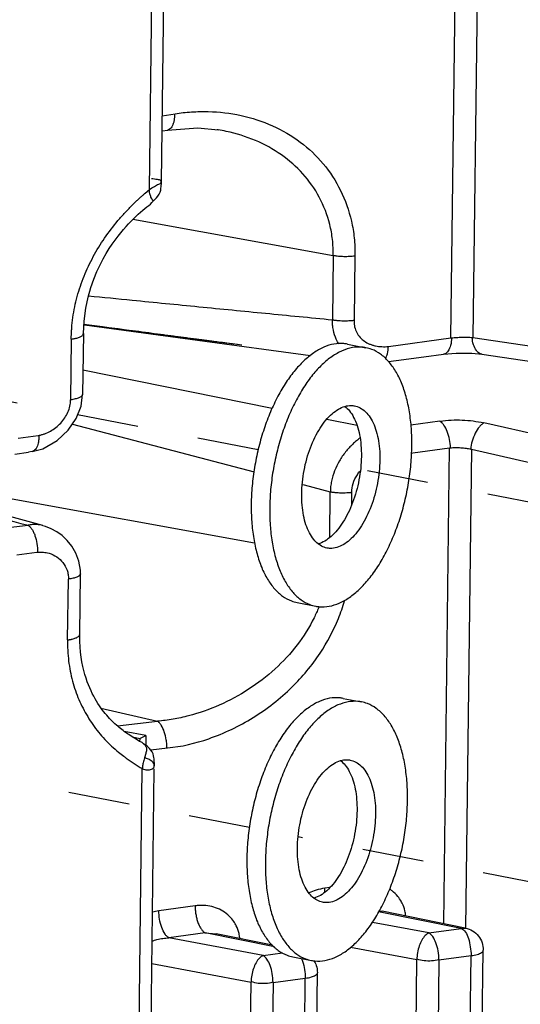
# Paper-space layout 'Layout1' of a CAD drawing. Header units: inches. Extents: x 29 to 351, y 58 to 234.
# Tile 78 of 104: x 110.929 to 111.827, y 160.501 to 162.268. Entities that reach past the tile are written whole.
import ezdxf

# ---------------------------------------------------------------- set-up
doc = ezdxf.new("R2010")
doc.units = ezdxf.units.IN
doc.header["$LTSCALE"] = 1.1
doc.header["$MEASUREMENT"] = 0
doc.linetypes.add('DASHED', pattern=[0.2, 0.1, -0.1])
doc.layers.get('0').update_dxf_attribs({"linetype": 'CONTINUOUS'})
doc.layers.add('3_ALL_AXES', color=7, linetype='CONTINUOUS')
doc.layers.add('7_ALL_FEATURES', color=7, linetype='CONTINUOUS')

psp = doc.layouts.get("Layout1")

# ---------------------------------------------------------------- linework, layer by layer
at = {"color": 4, "linetype": 'DASHED'}
for p, q in [((111.3565506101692, 161.4963760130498), (110.2192992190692, 161.7169537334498)), ((111.8764954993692, 161.3955291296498), (111.4436926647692, 161.4794742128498)), ((111.3409785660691, 160.8185821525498), (110.2109950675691, 161.0377502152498)), ((111.8681913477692, 160.7163256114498), (111.4280473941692, 160.8016945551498))]:
    psp.add_line(p, q, dxfattribs=at)
at = {"color": 7, "linetype": 'Continuous'}
for p, q in [((111.1311900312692, 160.9810327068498), (111.1441146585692, 160.9785258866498)), ((111.1553786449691, 160.9834106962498), (111.1551481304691, 160.9645567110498)), ((111.1440491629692, 160.9731689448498), (111.1379537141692, 160.9768856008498)), ((111.1441146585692, 160.9785258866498), (111.1440491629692, 160.9731689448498)), ((111.1456614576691, 160.9725699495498), (111.1440491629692, 160.9731689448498)), ((111.1471312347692, 160.9717504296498), (111.1456614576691, 160.9725699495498)), ((111.1507126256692, 160.9689464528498), (111.1504909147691, 160.9690849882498)), ((111.1508629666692, 160.9688568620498), (111.1507126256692, 160.9689464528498)), ((111.1551294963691, 160.9513282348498), (111.1529025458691, 160.9438066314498))]:
    psp.add_line(p, q, dxfattribs=at)
for points, start_tangent, end_tangent in [([(111.1507022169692, 160.9689324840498), (111.1525244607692, 160.9676799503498), (111.1542102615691, 160.9659274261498), (111.1560940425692, 160.9615348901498), (111.1563357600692, 160.9588848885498)], (0.8673186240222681, -0.4977533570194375), (-0.0005128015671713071, -0.9999998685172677)), ([(111.1529025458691, 160.9438066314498), (111.1520744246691, 160.9411237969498), (111.1508873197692, 160.9369952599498), (111.1498724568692, 160.9327816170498), (111.1498497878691, 160.9326729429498)], (-0.2977194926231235, -0.9546533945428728), (-0.2033427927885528, -0.9791076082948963)), ([(111.1563357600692, 160.9588848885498), (111.1560954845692, 160.9558806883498), (111.1554403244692, 160.9525705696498), (111.1551294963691, 160.9513282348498)], (-0.0005128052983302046, -0.9999998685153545), (-0.2521427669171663, -0.9676900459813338)), ([(111.1498497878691, 160.9326729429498), (111.1494681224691, 160.9306613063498), (111.1491530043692, 160.9285416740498), (111.1490337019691, 160.9274843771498), (111.1489424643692, 160.9264299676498), (111.1488812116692, 160.9253793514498), (111.1488518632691, 160.9243333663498)], (-0.2033427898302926, -0.9791076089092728), (-0.01222334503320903, -0.9999252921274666))]:
    psp.add_spline(points, degree=3, dxfattribs=dict(at, start_tangent=start_tangent, end_tangent=end_tangent))
at = {"layer": '3_ALL_AXES', "color": 7, "linetype": 'Continuous'}
for p, q in [((111.5165879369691, 161.6858609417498), (111.5497329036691, 161.6794322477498)), ((111.4266312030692, 161.2220633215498), (111.4597761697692, 161.2156346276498)), ((111.5088175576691, 161.0503151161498), (111.5419625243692, 161.0438864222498)), ((111.4188608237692, 160.5865174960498), (111.4520057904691, 160.5800888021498))]:
    psp.add_line(p, q, dxfattribs=at)
for points, start_tangent, end_tangent in [([(111.5165837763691, 161.6858579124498), (111.5101720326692, 161.6867639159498), (111.4924873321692, 161.6859246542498), (111.4743776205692, 161.6803633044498), (111.4562115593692, 161.6701930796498), (111.4383589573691, 161.6556210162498), (111.4211832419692, 161.6369437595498), (111.4050340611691, 161.6145415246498), (111.3902401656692, 161.5888703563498), (111.3771027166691, 161.5604528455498), (111.3658891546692, 161.5298674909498), (111.3568277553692, 161.4977369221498), (111.3501029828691, 161.4647152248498), (111.3458517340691, 161.4314746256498), (111.3441605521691, 161.3986918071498)], (-0.981631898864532, 0.1907847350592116), (-0.01222539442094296, -0.999925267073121)), ([(111.5497287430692, 161.6794292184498), (111.5433169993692, 161.6803352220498), (111.5256322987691, 161.6794959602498), (111.5075225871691, 161.6739346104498), (111.4893565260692, 161.6637643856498), (111.4715039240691, 161.6491923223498), (111.4543282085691, 161.6305150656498), (111.4381790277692, 161.6081128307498), (111.4233851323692, 161.5824416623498), (111.4102476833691, 161.5540241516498), (111.3990341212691, 161.5234387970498), (111.3899727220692, 161.4913082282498), (111.3832479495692, 161.4582865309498), (111.3789967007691, 161.4250459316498), (111.3773055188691, 161.3922631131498)], (-0.981631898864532, 0.1907847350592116), (-0.01222539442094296, -0.999925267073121)), ([(111.6322035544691, 161.5028037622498), (111.6313002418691, 161.5344614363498), (111.6278208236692, 161.5643495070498), (111.6218361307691, 161.5918595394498), (111.6134679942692, 161.6164315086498), (111.6028867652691, 161.6375652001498), (111.5903078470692, 161.6548303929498), (111.5759873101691, 161.6678756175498), (111.5602166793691, 161.6764353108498), (111.5497287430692, 161.6794292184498)], (0.01222539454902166, 0.9999252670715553), (-0.9816318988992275, 0.1907847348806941)), ([(111.4346575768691, 161.4171347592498), (111.4358641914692, 161.4380447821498), (111.4389499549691, 161.4592136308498), (111.4438306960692, 161.4800638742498), (111.4503732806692, 161.5000267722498), (111.4583992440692, 161.5185577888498), (111.4676896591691, 161.5351514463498), (111.4779911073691, 161.5493551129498), (111.4890225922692, 161.5607813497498), (111.5004832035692, 161.5691184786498), (111.5119758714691, 161.5741148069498)], (0.012225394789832, 0.999925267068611), (0.9608003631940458, 0.2772411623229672)), ([(111.5119758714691, 161.5741148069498), (111.5234381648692, 161.5757062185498), (111.5294929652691, 161.5750729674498)], (0.9608003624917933, 0.2772411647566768), (0.9817566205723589, -0.1901418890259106)), ([(111.5120565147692, 161.5742038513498), (111.5202050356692, 161.5661634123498), (111.5278610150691, 161.5544331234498), (111.5339826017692, 161.5399622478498), (111.5384028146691, 161.5231455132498), (111.5410010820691, 161.5044416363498), (111.5417065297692, 161.4843608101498)], (0.7905590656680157, -0.6123857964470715), (-0.0122253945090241, -0.9999252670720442)), ([(111.5294929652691, 161.5750729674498), (111.5343063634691, 161.5737771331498), (111.5443684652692, 161.5684044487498), (111.5533500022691, 161.5597347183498), (111.5610059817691, 161.5480044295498), (111.5671275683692, 161.5335335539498), (111.5715477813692, 161.5167168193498), (111.5741460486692, 161.4980129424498), (111.5748514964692, 161.4779321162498)], (0.9817566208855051, -0.1901418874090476), (-0.01222539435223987, -0.999925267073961)), ([(111.4597803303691, 161.2156376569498), (111.4661920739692, 161.2147316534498), (111.4838767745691, 161.2155709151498), (111.5019864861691, 161.2211322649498), (111.5201525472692, 161.2313024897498), (111.5380051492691, 161.2458745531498), (111.5551808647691, 161.2645518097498), (111.5713300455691, 161.2869540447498), (111.5861239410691, 161.3126252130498), (111.5992613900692, 161.3410427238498), (111.6104749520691, 161.3716280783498), (111.6195363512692, 161.4037586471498), (111.6262611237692, 161.4367803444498), (111.6305123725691, 161.4700209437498), (111.6322035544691, 161.5028037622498)], (0.981631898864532, -0.1907847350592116), (0.01222539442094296, 0.999925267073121)), ([(111.5417065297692, 161.4843608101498), (111.5404999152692, 161.4634507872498), (111.5374141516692, 161.4422819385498), (111.5325334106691, 161.4214316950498), (111.5259908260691, 161.4014687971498), (111.5179648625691, 161.3829377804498), (111.5086744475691, 161.3663441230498), (111.4983729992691, 161.3521404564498), (111.4873415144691, 161.3407142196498), (111.4758809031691, 161.3323770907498), (111.4643882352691, 161.3273807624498)], (-0.012225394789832, -0.999925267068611), (-0.9608003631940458, -0.2772411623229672)), ([(111.5748514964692, 161.4779321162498), (111.5736448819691, 161.4570220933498), (111.5705591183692, 161.4358532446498), (111.5656783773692, 161.4150030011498), (111.5591357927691, 161.3950401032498), (111.5511098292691, 161.3765090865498), (111.5418194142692, 161.3599154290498), (111.5315179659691, 161.3457117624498), (111.5204864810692, 161.3342855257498), (111.5090258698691, 161.3259483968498), (111.4974487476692, 161.3209277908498), (111.4860709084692, 161.3193606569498), (111.4800161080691, 161.3199939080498)], (-0.01222539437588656, -0.9999252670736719), (-0.9817566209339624, 0.1901418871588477)), ([(111.4643075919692, 161.3272917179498), (111.4561590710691, 161.3353321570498), (111.4485030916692, 161.3470624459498), (111.4423815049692, 161.3615333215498), (111.4379612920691, 161.3783500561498), (111.4353630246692, 161.3970539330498), (111.4346575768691, 161.4171347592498)], (-0.7905590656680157, 0.6123857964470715), (0.0122253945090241, 0.9999252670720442)), ([(111.3441605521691, 161.3986918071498), (111.3450638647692, 161.3670341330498), (111.3485432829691, 161.3371460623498), (111.3545279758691, 161.3096360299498), (111.3628961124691, 161.2850640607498), (111.3734773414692, 161.2639303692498), (111.3860562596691, 161.2466651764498), (111.4003767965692, 161.2336199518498), (111.4161474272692, 161.2250602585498), (111.4266353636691, 161.2220663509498)], (-0.01222539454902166, -0.9999252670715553), (0.9816318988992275, -0.1907847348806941)), ([(111.3773055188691, 161.3922631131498), (111.3782088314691, 161.3606054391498), (111.3816882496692, 161.3307173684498), (111.3876729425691, 161.3032073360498), (111.3960410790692, 161.2786353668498), (111.4066223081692, 161.2575016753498), (111.4192012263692, 161.2402364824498), (111.4335217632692, 161.2271912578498), (111.4492923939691, 161.2186315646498), (111.4597803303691, 161.2156376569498)], (-0.01222539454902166, -0.9999252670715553), (0.9816318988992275, -0.1907847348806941)), ([(111.4800161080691, 161.3199939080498), (111.4752027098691, 161.3212897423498), (111.4651406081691, 161.3266624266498), (111.4643075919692, 161.3272917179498)], (-0.9817566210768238, 0.1901418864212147), (-0.7905590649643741, 0.6123857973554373)), ([(111.5088133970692, 161.0503120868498), (111.5024016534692, 161.0512180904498), (111.4847169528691, 161.0503788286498), (111.4666072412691, 161.0448174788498), (111.4484411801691, 161.0346472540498), (111.4305885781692, 161.0200751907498), (111.4134128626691, 161.0013979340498), (111.3972636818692, 160.9789956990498), (111.3824697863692, 160.9533245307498), (111.3693323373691, 160.9249070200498), (111.3581187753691, 160.8943216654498), (111.3490573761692, 160.8621910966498), (111.3423326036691, 160.8291693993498), (111.3380813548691, 160.7959288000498), (111.3363901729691, 160.7631459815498)], (-0.981631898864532, 0.1907847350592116), (-0.01222539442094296, -0.999925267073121)), ([(111.5419583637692, 161.0438833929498), (111.5355466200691, 161.0447893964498), (111.5178619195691, 161.0439501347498), (111.4997522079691, 161.0383887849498), (111.4815861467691, 161.0282185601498), (111.4637335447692, 161.0136464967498), (111.4465578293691, 160.9949692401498), (111.4304086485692, 160.9725670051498), (111.4156147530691, 160.9468958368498), (111.4024773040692, 160.9184783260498), (111.3912637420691, 160.8878929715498), (111.3822023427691, 160.8557624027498), (111.3754775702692, 160.8227407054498), (111.3712263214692, 160.7895001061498), (111.3695351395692, 160.7567172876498)], (-0.981631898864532, 0.1907847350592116), (-0.01222539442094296, -0.999925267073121)), ([(111.6244331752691, 160.8672579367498), (111.6235298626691, 160.8989156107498), (111.6200504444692, 160.9288036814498), (111.6140657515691, 160.9563137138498), (111.6056976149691, 160.9808856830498), (111.5951163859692, 161.0020193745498), (111.5825374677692, 161.0192845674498), (111.5682169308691, 161.0323297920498), (111.5524463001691, 161.0408894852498), (111.5419583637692, 161.0438833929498)], (0.01222539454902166, 0.9999252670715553), (-0.9816318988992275, 0.1907847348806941)), ([(111.4268871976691, 160.7815889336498), (111.4280938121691, 160.8024989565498), (111.4311795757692, 160.8236678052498), (111.4360603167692, 160.8445180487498), (111.4426029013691, 160.8644809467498), (111.4506288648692, 160.8830119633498), (111.4599192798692, 160.8996056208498), (111.4702207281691, 160.9138092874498), (111.4812522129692, 160.9252355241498), (111.4927128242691, 160.9335726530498), (111.5042054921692, 160.9385689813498)], (0.012225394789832, 0.999925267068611), (0.9608003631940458, 0.2772411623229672)), ([(111.5042054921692, 160.9385689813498), (111.5156677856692, 160.9401603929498), (111.5217225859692, 160.9395271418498)], (0.9608003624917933, 0.2772411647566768), (0.9817566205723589, -0.1901418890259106)), ([(111.5042861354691, 160.9386580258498), (111.5124346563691, 160.9306175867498), (111.5200906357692, 160.9188872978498), (111.5262122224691, 160.9044164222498), (111.5306324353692, 160.8875996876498), (111.5332307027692, 160.8688958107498), (111.5339361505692, 160.8488149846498)], (0.7905590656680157, -0.6123857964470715), (-0.0122253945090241, -0.9999252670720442)), ([(111.5217225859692, 160.9395271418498), (111.5265359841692, 160.9382313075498), (111.5365980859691, 160.9328586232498), (111.5455796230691, 160.9241888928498), (111.5532356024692, 160.9124586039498), (111.5593571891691, 160.8979877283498), (111.5637774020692, 160.8811709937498), (111.5663756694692, 160.8624671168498), (111.5670811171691, 160.8423862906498)], (0.9817566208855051, -0.1901418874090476), (-0.01222539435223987, -0.999925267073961)), ([(111.4520099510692, 160.5800918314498), (111.4584216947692, 160.5791858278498), (111.4761063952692, 160.5800250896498), (111.4942161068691, 160.5855864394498), (111.5123821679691, 160.5957566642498), (111.5302347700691, 160.6103287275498), (111.5474104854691, 160.6290059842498), (111.5635596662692, 160.6514082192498), (111.5783535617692, 160.6770793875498), (111.5914910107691, 160.7054968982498), (111.6027045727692, 160.7360822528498), (111.6117659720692, 160.7682128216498), (111.6184907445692, 160.8012345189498), (111.6227419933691, 160.8344751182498), (111.6244331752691, 160.8672579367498)], (0.981631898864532, -0.1907847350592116), (0.01222539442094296, 0.999925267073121)), ([(111.5339361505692, 160.8488149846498), (111.5327295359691, 160.8279049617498), (111.5296437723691, 160.8067361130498), (111.5247630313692, 160.7858858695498), (111.5182204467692, 160.7659229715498), (111.5101944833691, 160.7473919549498), (111.5009040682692, 160.7307982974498), (111.4906026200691, 160.7165946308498), (111.4795711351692, 160.7051683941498), (111.4681105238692, 160.6968312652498), (111.4566178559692, 160.6918349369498)], (-0.012225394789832, -0.999925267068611), (-0.9608003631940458, -0.2772411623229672)), ([(111.5670811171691, 160.8423862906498), (111.5658745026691, 160.8214762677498), (111.5627887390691, 160.8003074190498), (111.5579079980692, 160.7794571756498), (111.5513654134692, 160.7594942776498), (111.5433394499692, 160.7409632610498), (111.5340490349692, 160.7243696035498), (111.5237475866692, 160.7101659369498), (111.5127161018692, 160.6987397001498), (111.5012554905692, 160.6904025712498), (111.4896783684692, 160.6853819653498), (111.4783005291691, 160.6838148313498), (111.4722457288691, 160.6844480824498)], (-0.01222539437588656, -0.9999252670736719), (-0.9817566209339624, 0.1901418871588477)), ([(111.4565372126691, 160.6917458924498), (111.4483886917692, 160.6997863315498), (111.4407327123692, 160.7115166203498), (111.4346111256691, 160.7259874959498), (111.4301909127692, 160.7428042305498), (111.4275926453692, 160.7615081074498), (111.4268871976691, 160.7815889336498)], (-0.7905590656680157, 0.6123857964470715), (0.0122253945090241, 0.9999252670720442)), ([(111.3363901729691, 160.7631459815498), (111.3372934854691, 160.7314883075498), (111.3407729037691, 160.7016002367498), (111.3467575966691, 160.6740902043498), (111.3551257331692, 160.6495182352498), (111.3657069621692, 160.6283845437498), (111.3782858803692, 160.6111193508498), (111.3926064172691, 160.5980741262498), (111.4083770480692, 160.5895144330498), (111.4188649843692, 160.5865205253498)], (-0.01222539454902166, -0.9999252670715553), (0.9816318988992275, -0.1907847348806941)), ([(111.3695351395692, 160.7567172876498), (111.3704384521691, 160.7250596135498), (111.3739178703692, 160.6951715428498), (111.3799025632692, 160.6676615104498), (111.3882706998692, 160.6430895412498), (111.3988519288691, 160.6219558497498), (111.4114308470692, 160.6046906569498), (111.4257513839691, 160.5916454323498), (111.4415220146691, 160.5830857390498), (111.4520099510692, 160.5800918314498)], (-0.01222539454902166, -0.9999252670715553), (0.9816318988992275, -0.1907847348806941)), ([(111.4722457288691, 160.6844480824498), (111.4674323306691, 160.6857439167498), (111.4573702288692, 160.6911166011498), (111.4565372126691, 160.6917458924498)], (-0.9817566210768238, 0.1901418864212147), (-0.7905590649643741, 0.6123857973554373))]:
    psp.add_spline(points, degree=3, dxfattribs=dict(at, start_tangent=start_tangent, end_tangent=end_tangent))
at = {"layer": '7_ALL_FEATURES', "color": 7, "linetype": 'Continuous'}
for p, q in [((111.1615506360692, 161.9629653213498), (111.2088264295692, 165.8296921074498)), ((111.1832285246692, 161.9772118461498), (111.2303269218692, 165.8294292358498)), ((111.7506194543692, 162.4314777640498), (111.7416469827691, 161.6976117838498)), ((111.7022649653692, 161.6969433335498), (111.7111817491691, 162.4262545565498)), ((111.1846731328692, 162.0953675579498), (111.2078433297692, 162.0987263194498)), ((111.1843428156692, 162.0683506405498), (111.1944966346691, 162.0699246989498)), ((111.2850254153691, 162.0701118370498), (111.2830780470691, 162.0704150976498)), ((111.1828552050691, 161.9762967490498), (111.1828224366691, 161.9772166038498)), ((111.1832295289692, 161.9772954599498), (111.1832292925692, 161.9773479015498)), ((111.1832662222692, 161.9751245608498), (111.1832416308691, 161.9769321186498)), ((111.1542162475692, 161.9568297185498), (111.1615505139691, 161.9629654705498)), ((111.1675067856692, 161.9419484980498), (111.1683463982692, 161.9427168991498)), ((111.1683427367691, 161.9426996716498), (111.1683478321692, 161.9427028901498)), ((111.1683478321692, 161.9427028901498), (111.1694941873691, 161.9436573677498)), ((111.1321059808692, 161.9098066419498), (111.4911822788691, 161.8450944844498)), ((111.4911822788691, 161.8450944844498), (111.4897694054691, 161.7295343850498)), ((111.5299481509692, 161.8443398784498), (111.5285352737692, 161.7287794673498)), ((111.0440021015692, 161.7212955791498), (111.0736509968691, 161.7174497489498)), ((111.0440229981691, 161.7216893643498), (111.0775802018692, 161.7172843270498)), ((111.0214998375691, 161.6948390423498), (111.0218426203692, 161.7071682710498)), ((111.0431242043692, 161.7046860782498), (111.0417912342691, 161.5956635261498)), ((111.0431235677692, 161.7046502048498), (111.0431242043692, 161.7046860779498)), ((111.0452351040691, 161.7203431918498), (111.4506808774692, 161.6656786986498)), ((111.0775802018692, 161.7172843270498), (111.0886135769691, 161.7158331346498)), ((111.0215001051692, 161.6948390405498), (111.0201673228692, 161.5858296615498)), ((111.2807821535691, 161.6905589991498), (111.2953020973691, 161.6886677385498)), ((111.2953020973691, 161.6886677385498), (111.3102994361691, 161.6867117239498)), ((111.3102994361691, 161.6867117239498), (111.3196460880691, 161.6854907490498)), ((111.3183858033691, 161.6856555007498), (111.3273021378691, 161.6844886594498)), ((111.3196460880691, 161.6854907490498), (111.3228649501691, 161.6850697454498)), ((111.5900414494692, 161.6816557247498), (111.7022649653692, 161.6969433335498)), ((111.7416469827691, 161.6976117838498), (111.9514716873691, 161.6664899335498)), ((111.7578551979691, 161.6677076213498), (111.9483991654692, 161.6396684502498)), ((111.3817825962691, 161.5705343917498), (111.0423126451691, 161.6391430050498)), ((111.0389472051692, 161.5746180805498), (111.0417918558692, 161.5956645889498)), ((111.5340079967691, 161.5398390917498), (111.4794511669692, 161.5508351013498)), ((111.6826876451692, 161.5477737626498), (111.6305767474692, 161.5406762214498)), ((111.9068145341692, 161.5116724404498), (111.7613958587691, 161.5445448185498)), ((111.0233935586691, 161.5422714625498), (111.3491361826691, 161.4569719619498)), ((110.9263909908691, 161.5168460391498), (110.9621663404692, 161.5218196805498)), ((110.9202113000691, 161.4883632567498), (110.9447297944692, 161.4920618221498)), ((110.9512046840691, 161.4930574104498), (110.9447297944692, 161.4920618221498)), ((110.9512062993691, 161.4930588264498), (110.9703250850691, 161.4982221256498)), ((111.6338710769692, 161.4905611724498), (111.6998515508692, 161.4995481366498)), ((111.6894163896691, 160.6460475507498), (111.6998515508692, 161.4995481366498)), ((111.7391959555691, 161.4971402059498), (111.7286950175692, 160.6382596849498)), ((111.7391959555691, 161.4971402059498), (111.9007587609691, 161.4606810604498)), ((111.6315557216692, 161.4902458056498), (111.6338710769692, 161.4905611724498)), ((110.5619105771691, 161.4716745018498), (111.3501819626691, 161.3296134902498)), ((111.4356594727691, 161.4342159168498), (111.4389062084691, 161.4333612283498)), ((111.4389062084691, 161.4333612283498), (111.4859978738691, 161.4209568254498)), ((111.4849946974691, 161.3390070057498), (111.4859965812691, 161.4209519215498)), ((111.5244911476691, 161.3980062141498), (111.5247624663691, 161.4201975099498)), ((110.9082898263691, 161.3566131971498), (110.9440539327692, 161.3608139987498)), ((110.9704559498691, 161.3601171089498), (110.9703957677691, 161.3601338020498)), ((110.9238361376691, 161.3077707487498), (110.9596074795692, 161.3125402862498)), ((111.0149015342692, 161.1551363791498), (111.0162343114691, 161.2641455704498)), ((111.0365256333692, 161.1649834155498), (111.0378584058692, 161.2739920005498)), ((111.0365251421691, 161.1649540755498), (111.0365256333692, 161.1649834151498)), ((111.0747355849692, 161.0329344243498), (111.1760953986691, 161.0092338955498)), ((111.1042031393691, 161.0007936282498), (111.1760953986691, 161.0092338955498)), ((111.1553786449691, 160.9834106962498), (111.1165747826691, 160.9909369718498)), ((111.1346047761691, 160.9788503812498), (111.1323353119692, 160.9802961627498)), ((111.1441146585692, 160.9785258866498), (111.1553786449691, 160.9834106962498)), ((111.1366663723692, 160.9776079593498), (111.1346047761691, 160.9788503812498)), ((111.1379533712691, 160.9768847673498), (111.1366663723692, 160.9776079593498)), ((111.1484241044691, 160.9708054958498), (111.1471312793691, 160.9717503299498)), ((111.1506040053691, 160.9690203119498), (111.1484241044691, 160.9708054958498)), ((111.1527688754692, 160.9676915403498), (111.1508594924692, 160.9688451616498)), ((111.1639516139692, 160.9576745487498), (111.1939395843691, 160.9614942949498)), ((111.1565373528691, 160.9426276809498), (111.1526448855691, 160.9439131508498)), ((111.1703998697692, 160.9292452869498), (111.1704210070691, 160.9296756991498)), ((111.1015762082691, 157.0576065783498), (111.1488520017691, 160.9243333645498)), ((111.1232540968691, 157.0718531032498), (111.1703524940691, 160.9240704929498)), ((111.4851867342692, 160.7109849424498), (111.4760249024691, 160.7097369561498)), ((111.4762299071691, 160.7029467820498), (111.4760249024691, 160.7097369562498)), ((111.2435908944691, 160.6780757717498), (111.1786018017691, 160.6692232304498)), ((111.7206999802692, 160.6373887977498), (111.5726360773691, 160.6671580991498)), ((111.5735922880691, 160.6691528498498), (111.5788340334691, 160.6682884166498)), ((111.7281157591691, 160.6382667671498), (111.5787783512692, 160.6682921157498)), ((111.6627398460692, 160.6294937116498), (111.5614211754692, 160.6484416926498)), ((111.2614950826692, 160.6294024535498), (111.1965059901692, 160.6205499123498)), ((111.3856088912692, 160.6044484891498), (111.2614950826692, 160.6294024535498)), ((111.2614950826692, 160.6294024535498), (111.2814095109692, 160.6277674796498)), ((111.3822717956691, 160.6074884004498), (111.2813552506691, 160.6277783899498)), ((111.6627398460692, 160.6294937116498), (111.7206999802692, 160.6373887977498)), ((111.7206999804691, 160.6373887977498), (111.7281157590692, 160.6382667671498)), ((111.3653167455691, 160.5889799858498), (111.1965059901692, 160.6205499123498)), ((111.3653167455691, 160.5889799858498), (111.4005254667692, 160.5937759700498)), ((111.5224369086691, 160.6039637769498), (111.6412822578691, 160.5818074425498)), ((111.7231405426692, 157.5651264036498), (111.7602282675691, 160.5985625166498)), ((111.1660777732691, 160.5744374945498), (111.3438591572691, 160.5412937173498)), ((111.4345395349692, 160.5837578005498), (111.4362534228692, 160.5788012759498)), ((111.6041930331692, 157.5482486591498), (111.6412822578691, 160.5818074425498)), ((111.6806484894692, 160.5811847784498), (111.6435563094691, 157.5473842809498)), ((111.6806484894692, 160.5811847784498), (111.7386041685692, 160.5887154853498)), ((111.7015164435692, 157.5552793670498), (111.7386041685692, 160.5887154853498)), ((111.4257174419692, 157.5246126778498), (111.4628051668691, 160.5580487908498)), ((111.3067699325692, 157.5077349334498), (111.3438591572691, 160.5412937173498)), ((111.3832253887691, 160.5406710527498), (111.3461332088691, 157.5068705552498)), ((111.3832253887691, 160.5406710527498), (111.4411810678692, 160.5482017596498)), ((111.4040933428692, 157.5147656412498), (111.4411810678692, 160.5482017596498))]:
    psp.add_line(p, q, dxfattribs=at)
for points in [[(111.1939720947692, 162.0699645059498), (111.2486112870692, 162.0735750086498), (111.2850319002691, 162.0701194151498)], [(111.1694941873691, 161.9436573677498), (111.1718575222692, 161.9457593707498), (111.1742824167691, 161.9481801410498), (111.1767410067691, 161.9511038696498), (111.1790683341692, 161.9546776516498), (111.1808201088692, 161.9585358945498), (111.1818288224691, 161.9621748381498), (111.1823145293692, 161.9653751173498), (111.1826173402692, 161.9679728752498), (111.1829287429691, 161.9705022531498), (111.1831615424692, 161.9729249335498), (111.1832662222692, 161.9751245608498)], [(111.0431184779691, 161.7046442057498), (111.0443202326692, 161.7272905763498), (111.0474568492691, 161.7503092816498), (111.0517077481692, 161.7701169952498), (111.0566340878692, 161.7873591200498), (111.0619440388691, 161.8025126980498), (111.0674471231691, 161.8159380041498), (111.0730278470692, 161.8279157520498), (111.0786131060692, 161.8386644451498), (111.0841554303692, 161.8483622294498), (111.0896150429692, 161.8571567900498), (111.0949642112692, 161.8651759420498), (111.1001848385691, 161.8725261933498), (111.1052729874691, 161.8792944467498), (111.1102298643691, 161.8855506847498), (111.1150614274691, 161.8913578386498), (111.1197648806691, 161.8967580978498), (111.1243421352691, 161.9017863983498), (111.1288023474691, 161.9064771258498), (111.1331649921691, 161.9108739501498), (111.1374487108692, 161.9150213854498), (111.1416850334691, 161.9189711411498), (111.1458480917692, 161.9227260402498), (111.1497985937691, 161.9262223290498), (111.1535100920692, 161.9294206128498), (111.1570760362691, 161.9322408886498), (111.1603266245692, 161.9346649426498), (111.1633298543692, 161.9371123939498), (111.1656811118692, 161.9398224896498), (111.1675067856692, 161.9419484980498)], [(111.0736509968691, 161.7174497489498), (111.1703889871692, 161.7049009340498), (111.1731015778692, 161.7045489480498), (111.1758066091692, 161.7041979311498), (111.1785040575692, 161.7038478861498), (111.1811937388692, 161.7034988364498), (111.1838754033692, 161.7031508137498), (111.1865488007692, 161.7028038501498), (111.1892136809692, 161.7024579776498), (111.1918697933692, 161.7021132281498), (111.1945168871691, 161.7017696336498), (111.1971547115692, 161.7014272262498), (111.1997830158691, 161.7010860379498), (111.2024015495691, 161.7007461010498), (111.2050100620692, 161.7004074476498), (111.2076083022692, 161.7000701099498), (111.2101960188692, 161.6997341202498), (111.2127729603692, 161.6993995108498), (111.2153388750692, 161.6990663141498), (111.2178935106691, 161.6987345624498), (111.2204366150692, 161.6984042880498), (111.2229679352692, 161.6980755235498), (111.2254872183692, 161.6977483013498), (111.2279942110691, 161.6974226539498), (111.2304886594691, 161.6970986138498)], [(111.0886135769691, 161.7158331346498), (111.0996925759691, 161.7143744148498), (111.1052534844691, 161.7136416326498)], [(111.1052534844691, 161.7136416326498), (111.1163938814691, 161.7121723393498), (111.1251581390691, 161.7110968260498), (111.1309370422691, 161.7103381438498)], [(111.1309370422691, 161.7103381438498), (111.1425858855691, 161.7088082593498), (111.1484706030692, 161.7080351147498), (111.1544003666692, 161.7072558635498), (111.1603797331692, 161.7064699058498), (111.1692809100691, 161.7050447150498)], [(111.1692809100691, 161.7050447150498), (111.1754083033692, 161.7042496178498), (111.1815065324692, 161.7034582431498), (111.1876727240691, 161.7026579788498), (111.1939060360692, 161.7018489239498), (111.2002104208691, 161.7010305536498), (111.2065902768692, 161.7002022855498), (111.2130341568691, 161.6993655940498), (111.2195232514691, 161.6985229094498), (111.2260624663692, 161.6976735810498)], [(111.2260624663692, 161.6976735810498), (111.2393116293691, 161.6959522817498), (111.2460316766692, 161.6950789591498), (111.2528220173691, 161.6941962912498), (111.2596875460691, 161.6933036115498)], [(111.2354389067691, 161.6964554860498), (111.2378941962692, 161.6961364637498), (111.2403359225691, 161.6958191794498), (111.2427638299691, 161.6955036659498), (111.2451776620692, 161.6951899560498), (111.2475771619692, 161.6948780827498), (111.2499620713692, 161.6945680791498), (111.2523320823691, 161.6942599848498), (111.2546868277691, 161.6939538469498), (111.2570259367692, 161.6936497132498), (111.2593490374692, 161.6933476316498), (111.2616557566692, 161.6930476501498), (111.2639457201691, 161.6927498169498)], [(111.2596875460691, 161.6933036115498), (111.2736631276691, 161.6914855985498), (111.2807821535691, 161.6905589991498)], [(111.2662185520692, 161.6924541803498), (111.2707113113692, 161.6918696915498), (111.2729304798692, 161.6915809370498), (111.2751309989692, 161.6912945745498), (111.2773124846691, 161.6910106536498), (111.2794745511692, 161.6907292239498), (111.2816168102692, 161.6904503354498), (111.2837388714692, 161.6901740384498)], [(111.2879208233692, 161.6896294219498), (111.2920172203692, 161.6890957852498), (111.2940323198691, 161.6888332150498), (111.2960248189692, 161.6885735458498), (111.2979943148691, 161.6883168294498), (111.2999403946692, 161.6880631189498)], [(111.3037605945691, 161.6875649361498), (111.3074818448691, 161.6870794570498), (111.3093041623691, 161.6868416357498), (111.3110990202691, 161.6866073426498), (111.3128648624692, 161.6863767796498)], [(111.6891104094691, 161.6676908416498), (111.7117700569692, 161.6696743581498), (111.7397038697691, 161.6694613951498), (111.7580171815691, 161.6676851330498)], [(111.5905776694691, 161.6544600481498), (111.6038714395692, 161.6562461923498), (111.6538121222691, 161.6629526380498), (111.6891730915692, 161.6676990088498)], [(110.9703832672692, 161.3601389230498), (110.5844408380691, 161.4656621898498), (110.2207094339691, 161.5627257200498), (110.1269937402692, 161.5872502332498)], [(110.9703250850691, 161.4982221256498), (110.9961100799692, 161.5127020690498), (111.0161025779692, 161.5314462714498), (111.0303318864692, 161.5523504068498), (111.0389472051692, 161.5746180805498)], [(111.0350120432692, 161.2963619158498), (111.0296740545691, 161.3107047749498), (111.0224430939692, 161.3231355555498), (111.0139785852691, 161.3336350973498), (111.0048120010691, 161.3422654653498), (110.9952659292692, 161.3491831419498), (110.9854652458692, 161.3545678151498), (110.9754392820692, 161.3585918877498), (110.9704559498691, 161.3601171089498)], [(111.0378587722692, 161.2739752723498), (111.0376870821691, 161.2802865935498), (111.0350120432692, 161.2963619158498)], [(111.1121767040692, 160.9942558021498), (111.1096868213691, 160.9962221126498), (111.1072057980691, 160.9982463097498), (111.1047323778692, 161.0003321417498), (111.1022665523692, 161.0024822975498), (111.0998125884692, 161.0046959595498), (111.0973750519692, 161.0069727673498), (111.0949546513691, 161.0093159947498), (111.0925282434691, 161.0117533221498), (111.0900665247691, 161.0143220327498), (111.0875564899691, 161.0170465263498), (111.0849920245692, 161.0199466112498), (111.0823845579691, 161.0230238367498), (111.0797511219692, 161.0262753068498), (111.0771039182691, 161.0297051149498), (111.0744562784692, 161.0333152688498), (111.0718217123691, 161.0371063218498), (111.0692095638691, 161.0410836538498), (111.0666287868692, 161.0452525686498), (111.0640888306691, 161.0496151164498), (111.0616004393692, 161.0541686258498), (111.0591768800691, 161.0589045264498), (111.0568278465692, 161.0638199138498), (111.0545453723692, 161.0689526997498), (111.0523190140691, 161.0743601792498), (111.0501447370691, 161.0801039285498), (111.0480255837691, 161.0862500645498), (111.0459741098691, 161.0928647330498), (111.0440206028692, 161.0999845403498), (111.0422080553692, 161.1076075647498), (111.0405785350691, 161.1157096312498), (111.0391717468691, 161.1242609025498), (111.0380251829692, 161.1332288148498), (111.0371742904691, 161.1425788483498), (111.0366534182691, 161.1522714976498), (111.0364992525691, 161.1622753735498), (111.0365199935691, 161.1649480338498)], [(111.1171853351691, 160.9904844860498), (111.1146775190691, 160.9923430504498), (111.1121767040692, 160.9942558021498)], [(111.1323353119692, 160.9802961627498), (111.1298092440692, 160.9819207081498), (111.1272357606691, 160.9835813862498), (111.1247169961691, 160.9852355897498), (111.1222120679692, 160.9869283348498), (111.1196975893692, 160.9886798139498), (111.1171853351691, 160.9904844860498)], [(111.1572624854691, 160.9644605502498), (111.1550267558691, 160.9661657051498), (111.1527688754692, 160.9676915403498)], [(111.1663579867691, 160.9541510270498), (111.1640742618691, 160.9575296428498), (111.1617521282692, 160.9602731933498), (111.1595030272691, 160.9625169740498), (111.1572624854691, 160.9644605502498)], [(111.1704291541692, 160.9296678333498), (111.1704991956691, 160.9311260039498), (111.1704981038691, 160.9328696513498), (111.1704058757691, 160.9347889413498), (111.1702397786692, 160.9368534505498), (111.1700304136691, 160.9390760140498), (111.1698395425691, 160.9415553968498), (111.1695927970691, 160.9443104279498), (111.1690992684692, 160.9473085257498), (111.1680973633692, 160.9505896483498), (111.1663579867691, 160.9541510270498)]]:
    psp.add_lwpolyline(points, dxfattribs=at)
for points, start_tangent, end_tangent in [([(111.2067418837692, 162.0991165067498), (111.2064072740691, 162.0920805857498), (111.2054047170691, 162.0856706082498), (111.2037665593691, 162.0801284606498), (111.2015673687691, 162.0756412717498), (111.1958530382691, 162.0704203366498), (111.1944226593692, 162.0700359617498)], (0.003963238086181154, -0.9999921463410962), (-0.9855625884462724, -0.1693115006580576)), ([(111.2077622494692, 162.0992701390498), (111.2219090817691, 162.1010787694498), (111.2370295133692, 162.1024012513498), (111.2670617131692, 162.1030635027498), (111.3258865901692, 162.0960882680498), (111.3820179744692, 162.0776285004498), (111.4321738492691, 162.0482220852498), (111.4732238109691, 162.0092706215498), (111.5040554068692, 161.9616986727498), (111.5237546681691, 161.9065891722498), (111.5287747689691, 161.8763482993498), (111.5298712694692, 161.8605547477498), (111.5299480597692, 161.8443398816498)], (0.9890673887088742, 0.147464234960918), (-0.03541035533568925, -0.9993728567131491)), ([(111.4911822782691, 161.8450944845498), (111.4909670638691, 161.8594409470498), (111.4898415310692, 161.8734547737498), (111.4850114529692, 161.9003875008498), (111.4661238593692, 161.9494265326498), (111.4367847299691, 161.9913211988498), (111.3982191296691, 162.0254153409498), (111.3515510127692, 162.0511377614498), (111.2994560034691, 162.0674527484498), (111.2850261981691, 162.0701167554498)], (0.01958492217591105, 0.9998081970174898), (-0.9875720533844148, 0.1571669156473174)), ([(111.1615506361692, 161.9629653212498), (111.1704106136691, 161.9686938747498), (111.1783392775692, 161.9729934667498), (111.1828552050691, 161.9762967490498)], (0.8003812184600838, 0.5994913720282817), (0.1499122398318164, 0.9886993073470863)), ([(111.1828133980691, 161.9772616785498), (111.1820927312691, 161.9788532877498), (111.1759288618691, 161.9808695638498), (111.1653435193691, 161.9825450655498)], (-0.2030025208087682, 0.9791782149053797), (-0.9939501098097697, 0.1098325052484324)), ([(111.0218426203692, 161.7071682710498), (111.0222807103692, 161.7143018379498), (111.0243390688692, 161.7335505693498), (111.0321037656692, 161.7712801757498), (111.0444267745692, 161.8077760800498), (111.0609408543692, 161.8427883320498), (111.0812777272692, 161.8760649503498), (111.1050701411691, 161.9073534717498), (111.1181472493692, 161.9221742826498), (111.1319503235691, 161.9364042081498), (111.1391097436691, 161.9432877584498), (111.1427514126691, 161.9466699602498), (111.1464334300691, 161.9500117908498), (111.1501550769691, 161.9533127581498), (111.1539156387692, 161.9565723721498), (111.1542162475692, 161.9568297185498)], (0.0490444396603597, 0.9987965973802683), (0.759947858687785, 0.6499840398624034)), ([(111.1683446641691, 161.9427046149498), (111.1683222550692, 161.9428837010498), (111.1680493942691, 161.9433306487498), (111.1675624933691, 161.9440417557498), (111.1673605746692, 161.9443379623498), (111.1671416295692, 161.9446638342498), (111.1666591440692, 161.9454045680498), (111.1644036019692, 161.9495269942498), (111.1633003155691, 161.9522533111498), (111.1623756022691, 161.9554122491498), (111.1620184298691, 161.9571489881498), (111.1617517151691, 161.9589880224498), (111.1616570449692, 161.9599453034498), (111.1615907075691, 161.9609274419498), (111.1615546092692, 161.9619341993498), (111.1615506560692, 161.9629653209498)], (0.4781573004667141, 0.8782742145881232), (0.01222484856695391, 0.9999252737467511)), ([(111.4911821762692, 161.8450939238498), (111.4933618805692, 161.8447301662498), (111.4956255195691, 161.8444047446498), (111.5003986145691, 161.8438648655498), (111.5104228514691, 161.8433129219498), (111.5205193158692, 161.8434731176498), (111.5253828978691, 161.8438253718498), (111.5299482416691, 161.8443391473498)], (0.9836918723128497, -0.1798618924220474), (0.9920415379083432, 0.1259110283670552)), ([(111.0524359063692, 161.7725269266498), (111.1308798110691, 161.7647411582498), (111.2503431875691, 161.7529473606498), (111.3699653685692, 161.7412166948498), (111.4298432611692, 161.7353749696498), (111.4897708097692, 161.7295488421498)], (0.995089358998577, -0.09898064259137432), (0.9953155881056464, -0.09667926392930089)), ([(111.5010386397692, 161.6859130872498), (111.4966619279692, 161.6944524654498), (111.4914412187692, 161.7109677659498), (111.4901340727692, 161.7200241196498), (111.4898317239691, 161.7247265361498), (111.4897693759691, 161.7295343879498)], (-0.5103078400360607, 0.8599918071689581), (0.01215458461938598, 0.9999261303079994)), ([(111.4897694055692, 161.7295343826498), (111.4919601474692, 161.7291654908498), (111.4930852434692, 161.7289952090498), (111.4942291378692, 161.7288346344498), (111.4965697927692, 161.7285435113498), (111.4989740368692, 161.7282940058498), (111.5039323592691, 161.7279266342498), (111.5090087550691, 161.7277412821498), (111.5140993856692, 161.7277379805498), (111.5191075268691, 161.7279120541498), (111.5239462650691, 161.7282598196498), (111.5262767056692, 161.7284982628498), (111.5285352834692, 161.7287793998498)], (0.984160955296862, -0.1772772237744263), (0.9908502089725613, 0.1349661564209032)), ([(111.5285353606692, 161.7287794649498), (111.5285380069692, 161.7256306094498), (111.5287200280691, 161.7225843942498), (111.5296031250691, 161.7168040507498), (111.5333101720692, 161.7065195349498), (111.5392765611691, 161.6979212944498), (111.5471027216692, 161.6910906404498), (111.5564631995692, 161.6860188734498), (111.5616036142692, 161.6841460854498), (111.5669881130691, 161.6827252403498), (111.5783023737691, 161.6812623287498), (111.5841413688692, 161.6812258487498), (111.5900414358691, 161.6816558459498)], (-0.02769016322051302, -0.9996165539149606), (0.9937588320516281, 0.11154991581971)), ([(111.0215001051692, 161.6948390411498), (111.0236582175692, 161.6951578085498), (111.0246937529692, 161.6953294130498), (111.0257027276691, 161.6955091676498), (111.0276477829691, 161.6958933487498), (111.0295057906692, 161.6963110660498), (111.0329781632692, 161.6972514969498), (111.0360812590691, 161.6983419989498), (111.0408524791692, 161.7009746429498), (111.0423122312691, 161.7024565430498), (111.0430427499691, 161.7039982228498), (111.0431144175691, 161.7046502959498)], (0.9908497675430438, 0.1349693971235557), (0.009957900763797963, 0.9999504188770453)), ([(111.7034539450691, 161.6970913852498), (111.7016936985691, 161.6834872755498), (111.6973371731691, 161.6735412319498), (111.6944453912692, 161.6702472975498), (111.6912166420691, 161.6682366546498), (111.6891726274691, 161.6677024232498)], (-0.01222539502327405, -0.9999252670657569), (-0.9908884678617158, -0.1346849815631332)), ([(111.7022614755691, 161.6969484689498), (111.7034539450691, 161.6970913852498), (111.7123673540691, 161.6978400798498), (111.7222775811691, 161.6982069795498), (111.7321072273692, 161.6981622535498), (111.7407892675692, 161.6977287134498), (111.7416488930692, 161.6976574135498)], (0.992286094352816, 0.1239689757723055), (0.9962800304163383, -0.0861748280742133)), ([(111.7578551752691, 161.6677073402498), (111.7550901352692, 161.6684989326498), (111.7513388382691, 161.6708272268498), (111.7479138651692, 161.6744118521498), (111.7427053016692, 161.6846331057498), (111.7407892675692, 161.6977287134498)], (-0.9892367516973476, 0.1463237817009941), (0.01222539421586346, 0.9999252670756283)), ([(111.5849268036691, 161.6597881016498), (111.5883892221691, 161.6686431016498), (111.5900414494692, 161.6816557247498)], (0.4993034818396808, 0.8664271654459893), (0.01221564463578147, 0.9999253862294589)), ([(110.1205629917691, 161.5813829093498), (110.1233369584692, 161.5806426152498), (110.3283239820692, 161.5258894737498), (110.5333775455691, 161.4710437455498), (110.9440528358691, 161.3608099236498)], (0.9661864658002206, -0.2578443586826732), (0.9656306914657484, -0.2599180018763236)), ([(110.9621507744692, 161.5219259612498), (110.9633468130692, 161.5221226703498), (110.9687017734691, 161.5234199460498), (110.9740028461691, 161.5251282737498), (110.9843065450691, 161.5298576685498), (110.9938885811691, 161.5363653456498), (111.0024673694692, 161.5442878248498), (111.0097123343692, 161.5534046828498), (111.0152666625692, 161.5635294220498), (111.0189216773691, 161.5744020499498), (111.0198736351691, 161.5800661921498), (111.0201056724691, 161.5829384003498), (111.0201673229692, 161.5858296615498)], (0.9894440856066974, 0.1449151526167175), (-0.01445469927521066, 0.9998955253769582)), ([(111.0417866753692, 161.5956635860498), (111.0417103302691, 161.5949904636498), (111.0397215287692, 161.5921560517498), (111.0352486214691, 161.5895717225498), (111.0285797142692, 161.5874099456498), (111.0201673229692, 161.5858296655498)], (-0.01314288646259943, -0.999913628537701), (-0.9908497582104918, -0.1349694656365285)), ([(111.6826876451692, 161.5477737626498), (111.7029116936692, 161.5495533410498), (111.7226089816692, 161.5495660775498), (111.7420225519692, 161.5479320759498), (111.7613958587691, 161.5445448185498)], (0.9916576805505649, 0.1288993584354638), (0.9765789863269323, -0.2151592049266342)), ([(111.7013377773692, 161.4997331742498), (111.6998824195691, 161.5148591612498), (111.6957179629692, 161.5289671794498), (111.6897008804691, 161.5404683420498), (111.6862652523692, 161.5447448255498), (111.6826876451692, 161.5477737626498)], (0.01222539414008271, 0.999925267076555), (-0.8394435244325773, 0.5434469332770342)), ([(111.7613958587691, 161.5445448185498), (111.7574522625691, 161.5418470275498), (111.7534461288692, 161.5376952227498), (111.7459574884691, 161.5261104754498), (111.7403524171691, 161.5119523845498), (111.7380533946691, 161.4973827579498)], (-0.8986610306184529, -0.4386437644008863), (-0.01222539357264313, -0.9999252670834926)), ([(110.9633468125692, 161.5221226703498), (110.9630490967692, 161.5147636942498), (110.9620671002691, 161.5083232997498), (110.9583026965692, 161.4985205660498), (110.9556790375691, 161.4953366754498), (110.9526651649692, 161.4934450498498), (110.9512034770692, 161.4930650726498)], (0.007616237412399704, -0.9999709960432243), (-0.9878195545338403, -0.1556037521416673)), ([(111.5389000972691, 161.5169841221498), (111.5330981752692, 161.5124696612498), (111.5261522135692, 161.5063019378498), (111.5133175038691, 161.4922882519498), (111.5023347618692, 161.4763501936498), (111.4937808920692, 161.4587916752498), (111.4881314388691, 161.4401993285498), (111.4865964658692, 161.4306284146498), (111.4861773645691, 161.4258006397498), (111.4859965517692, 161.4209519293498)], (-0.8072542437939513, -0.5902038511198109), (-0.01239803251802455, -0.9999231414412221)), ([(111.6998543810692, 161.4995552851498), (111.7013377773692, 161.4997331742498), (111.7102427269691, 161.5002646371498), (111.7198635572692, 161.5000281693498), (111.7293977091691, 161.4990353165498), (111.7380533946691, 161.4973827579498), (111.7391934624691, 161.4970947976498)], (0.9916741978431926, 0.128772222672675), (0.9675833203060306, -0.2525520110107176)), ([(111.5247624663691, 161.4201975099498), (111.5268918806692, 161.4356353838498), (111.5345291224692, 161.4515990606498), (111.5390827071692, 161.4576012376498)], (-0.04111845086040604, 0.9991542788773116), (0.6482217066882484, 0.7614516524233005)), ([(111.4859965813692, 161.4209519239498), (111.4881873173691, 161.4205825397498), (111.4893124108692, 161.4204120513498), (111.4904563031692, 161.4202512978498), (111.4927969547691, 161.4199599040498), (111.4952011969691, 161.4197102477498), (111.5001595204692, 161.4193429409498), (111.5052359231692, 161.4191581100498), (111.5103265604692, 161.4191553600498), (111.5153347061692, 161.4193297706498), (111.5201734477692, 161.4196777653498), (111.5225038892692, 161.4199162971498), (111.5247624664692, 161.4201975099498)], (0.9841090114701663, -0.17756535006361), (0.9908418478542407, 0.1350275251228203)), ([(110.9703957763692, 161.3601338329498), (110.9588704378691, 161.3620318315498), (110.9515216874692, 161.3619156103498), (110.9440539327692, 161.3608139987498)], (-0.9638293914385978, 0.2665199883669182), (-0.9784441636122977, -0.2065115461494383)), ([(110.9440539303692, 161.3608139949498), (110.9458892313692, 161.3594590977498), (110.9476584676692, 161.3578057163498), (110.9509547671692, 161.3535704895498), (110.9523034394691, 161.3513294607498)], (0.8473094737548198, -0.531099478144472), (0.4886048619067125, -0.8725051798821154)), ([(110.9523034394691, 161.3513294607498), (110.9538780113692, 161.3482596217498), (110.9563766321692, 161.3420902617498), (110.9598319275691, 161.3280706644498)], (0.4886048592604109, -0.8725051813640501), (0.1526364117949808, -0.9882824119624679)), ([(110.9598319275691, 161.3280706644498), (110.9607846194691, 161.3125598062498)], (0.1526364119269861, -0.9882824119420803), (-0.03249284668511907, -0.9994719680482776)), ([(110.9596222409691, 161.3124282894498), (110.9607846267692, 161.3125598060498), (110.9661009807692, 161.3127390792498), (110.9713696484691, 161.3124881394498), (110.9815935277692, 161.3105666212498), (110.9953783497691, 161.3039841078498), (111.0065071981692, 161.2937613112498), (111.0138518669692, 161.2803342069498), (111.0157650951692, 161.2725600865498), (111.0161893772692, 161.2684244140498), (111.0162343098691, 161.2641455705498)], (0.9914256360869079, 0.1306721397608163), (-0.04477855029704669, -0.9989969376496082)), ([(111.0378535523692, 161.2739728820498), (111.0377773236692, 161.2733065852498), (111.0357884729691, 161.2704689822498), (111.0313156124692, 161.2678877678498), (111.0246467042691, 161.2657259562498), (111.0162343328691, 161.2641456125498)], (-0.01522731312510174, -0.999884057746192), (-0.9924189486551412, -0.1229008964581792)), ([(111.4652694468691, 161.2133309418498), (111.4568994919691, 161.1949577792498), (111.4264514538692, 161.1461538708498), (111.3869421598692, 161.1030625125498), (111.3395131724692, 161.0665526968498), (111.2868713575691, 161.0381440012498), (111.2318714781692, 161.0189608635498), (111.2039948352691, 161.0129146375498), (111.1900368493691, 161.0107795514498), (111.1760953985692, 161.0092338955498)], (-0.3820552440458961, -0.9241394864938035), (-0.9960006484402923, -0.08934600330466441)), ([(111.1939395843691, 160.9614942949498), (111.2679785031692, 160.9779380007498), (111.3475425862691, 161.0157643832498), (111.4170247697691, 161.0702021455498), (111.4676112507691, 161.1313994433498), (111.5003881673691, 161.1933888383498), (111.5115421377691, 161.2253270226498)], (0.996759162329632, 0.08044359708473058), (0.2812295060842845, 0.9596405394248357)), ([(111.0149015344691, 161.1551363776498), (111.0170596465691, 161.1554551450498), (111.0180951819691, 161.1556267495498), (111.0191041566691, 161.1558065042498), (111.0210492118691, 161.1561906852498), (111.0229072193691, 161.1566084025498), (111.0263795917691, 161.1575488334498), (111.0294826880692, 161.1586393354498), (111.0342539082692, 161.1612719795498), (111.0357136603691, 161.1627538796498), (111.0364441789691, 161.1642955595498), (111.0365159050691, 161.1649541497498)], (0.9932688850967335, 0.115831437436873), (0.008032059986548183, 0.9999677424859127)), ([(111.0149015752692, 161.1551363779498), (111.0148488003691, 161.1454029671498), (111.0151417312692, 161.1358080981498), (111.0167323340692, 161.1170502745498), (111.0236880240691, 161.0813428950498), (111.0351292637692, 161.0480735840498), (111.0508745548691, 161.0174762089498), (111.0704116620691, 160.9895911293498), (111.0935895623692, 160.9647728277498), (111.1064216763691, 160.9535765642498), (111.1156680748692, 160.9463052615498)], (-0.02856517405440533, -0.9995919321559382), (0.7980970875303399, -0.6025288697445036)), ([(111.1928246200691, 160.9608118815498), (111.1926674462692, 160.9682885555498), (111.1918361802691, 160.9758885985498), (111.1882981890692, 160.9903439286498), (111.1827910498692, 161.0020693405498), (111.1795331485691, 161.0063052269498), (111.1778338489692, 161.0079432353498), (111.1760953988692, 161.0092338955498)], (0.03307423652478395, 0.9994528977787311), (-0.847267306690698, 0.5311667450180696)), ([(111.1156680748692, 160.9463052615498), (111.1199543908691, 160.9431278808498), (111.1269614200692, 160.9381729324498), (111.1341182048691, 160.9333916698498), (111.1414173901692, 160.9287798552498), (111.1488520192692, 160.9243333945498)], (0.7980970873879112, -0.6025288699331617), (0.8642754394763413, -0.5030188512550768)), ([(111.1488520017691, 160.9243333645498), (111.1576126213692, 160.9219351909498), (111.1655047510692, 160.9232465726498), (111.1700340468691, 160.9276433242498), (111.1703351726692, 160.9292484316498)], (0.8994377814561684, -0.437048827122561), (0.04854851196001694, 0.9988208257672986)), ([(111.1703424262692, 160.9296746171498), (111.1693132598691, 160.9336101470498), (111.1631963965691, 160.9394721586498), (111.1565373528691, 160.9426276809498)], (-0.01376816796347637, 0.9999052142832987), (-0.9368282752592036, 0.3497896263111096)), ([(111.4760249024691, 160.7097369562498), (111.4606196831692, 160.7062329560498), (111.4476133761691, 160.7012038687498)], (-0.9884130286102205, -0.1517882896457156), (-0.9043062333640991, -0.4268843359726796)), ([(111.6130365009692, 160.6861959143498), (111.6069318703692, 160.6950505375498), (111.5966550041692, 160.7049930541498), (111.5924394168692, 160.7079861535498)], (-0.4954137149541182, 0.8686571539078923), (-0.8374937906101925, 0.5464468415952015)), ([(111.3156134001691, 160.6456821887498), (111.3095087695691, 160.6545368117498), (111.2992319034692, 160.6644793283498), (111.2870156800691, 160.6719499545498), (111.2733849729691, 160.6767665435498), (111.2587889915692, 160.6787637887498), (111.2512416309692, 160.6787390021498), (111.2435908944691, 160.6780757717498)], (-0.495413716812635, 0.8686571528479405), (-0.9916021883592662, -0.1293255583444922)), ([(111.6211285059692, 160.6600034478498), (111.6210286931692, 160.6611040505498), (111.6197823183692, 160.6688175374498), (111.6147875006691, 160.6829033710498), (111.6130365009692, 160.6861959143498)], (-0.08173963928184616, 0.9966537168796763), (-0.4954137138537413, 0.8686571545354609)), ([(111.1786018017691, 160.6692232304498), (111.1669305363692, 160.6667881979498)], (-0.9883630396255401, -0.1521134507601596), (-0.9662327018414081, -0.2576710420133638)), ([(111.1965059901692, 160.6205499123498), (111.1931176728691, 160.6231748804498), (111.1896813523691, 160.6272412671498), (111.1836538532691, 160.6390813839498), (111.1797858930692, 160.6541407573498), (111.1786018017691, 160.6692232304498)], (-0.8715493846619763, 0.4903077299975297), (0.0122253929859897, 0.9999252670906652)), ([(111.2435908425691, 160.6780757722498), (111.2438542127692, 160.6707659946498), (111.2447985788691, 160.6630063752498), (111.2464009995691, 160.6552489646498), (111.2486385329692, 160.6479458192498), (111.2514572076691, 160.6415034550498), (111.2546789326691, 160.6361462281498), (111.2563792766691, 160.6339316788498), (111.2580945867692, 160.6320529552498), (111.2589525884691, 160.6312474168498), (111.2598097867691, 160.6305361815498), (111.2606613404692, 160.6299214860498), (111.2614950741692, 160.6294024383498)], (-0.008541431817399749, -0.9999635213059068), (0.8715507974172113, -0.4903052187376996)), ([(111.3237054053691, 160.6194897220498), (111.3236055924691, 160.6205903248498), (111.3223592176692, 160.6283038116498), (111.3173643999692, 160.6423896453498), (111.3156134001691, 160.6456821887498)], (-0.08173964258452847, 0.9966537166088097), (-0.4954137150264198, 0.8686571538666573)), ([(111.6627398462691, 160.6294937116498), (111.6562305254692, 160.6246904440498), (111.6503125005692, 160.6166046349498), (111.6455650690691, 160.6060277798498), (111.6424529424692, 160.5939952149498), (111.6412823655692, 160.5818075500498)], (-0.9114983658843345, -0.4113036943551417), (-0.01396668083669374, -0.9999024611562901)), ([(111.6806476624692, 160.5811855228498), (111.6792612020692, 160.5972237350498), (111.6753894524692, 160.6115056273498), (111.6696002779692, 160.6228132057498), (111.6627398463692, 160.6294937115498)], (0.007647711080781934, 0.9999707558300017), (-0.8715493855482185, 0.4903077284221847)), ([(111.7206999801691, 160.6373887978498), (111.7282911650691, 160.6310579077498)], (0.9204811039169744, -0.390787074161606), (0.5920718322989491, -0.8058851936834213)), ([(111.7281157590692, 160.6382667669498), (111.7409607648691, 160.6332609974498), (111.7515444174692, 160.6239410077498)], (0.980380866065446, -0.1971125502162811), (0.6222640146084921, -0.7828074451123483)), ([(111.7282911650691, 160.6310579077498), (111.7336765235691, 160.6193150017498)], (0.5920718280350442, -0.8058851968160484), (0.290615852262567, -0.9568398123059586)), ([(111.1664619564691, 160.6148362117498), (111.1750163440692, 160.6174522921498), (111.1858467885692, 160.6196303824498), (111.1965059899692, 160.6205499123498)], (0.9421447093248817, 0.3352064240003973), (0.9997069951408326, 0.02420586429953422)), ([(111.7336765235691, 160.6193150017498), (111.7370833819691, 160.6042304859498), (111.7386041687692, 160.5887154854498)], (0.2906158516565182, -0.9568398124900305), (0.03537023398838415, -0.9993742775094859)), ([(111.7515444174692, 160.6239410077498), (111.7581347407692, 160.6118314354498)], (0.6222640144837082, -0.7828074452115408), (0.3191904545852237, -0.9476905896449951)), ([(111.7581347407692, 160.6118314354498), (111.7602282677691, 160.5985625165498)], (0.3191904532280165, -0.9476905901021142), (-0.01222539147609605, -0.9999252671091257)), ([(111.7386041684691, 160.5887154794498), (111.7495683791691, 160.5909705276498), (111.7570522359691, 160.5941842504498), (111.7601679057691, 160.5979753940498), (111.7601798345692, 160.5985588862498)], (0.9908497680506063, 0.1349693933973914), (-0.07474560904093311, 0.9972026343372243)), ([(111.3653167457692, 160.5889799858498), (111.3588074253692, 160.5841767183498), (111.3528894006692, 160.5760909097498), (111.3481419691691, 160.5655140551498), (111.3450298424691, 160.5534814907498), (111.3438592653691, 160.5412938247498)], (-0.9114983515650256, -0.4113037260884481), (-0.0139666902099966, -0.9999024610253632)), ([(111.3832245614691, 160.5406717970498), (111.3818381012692, 160.5567100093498), (111.3779663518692, 160.5709919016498), (111.3721771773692, 160.5822994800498), (111.3653167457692, 160.5889799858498)], (0.007647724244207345, 0.9999707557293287), (-0.8715493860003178, 0.4903077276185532)), ([(111.4362534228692, 160.5788012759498), (111.4396602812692, 160.5637167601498), (111.4411810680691, 160.5482017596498)], (0.2906158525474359, -0.9568398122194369), (0.0353702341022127, -0.9993742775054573)), ([(111.4567082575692, 160.5797682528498), (111.4607116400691, 160.5713177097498)], (0.5306588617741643, -0.8475854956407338), (0.3191904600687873, -0.9476905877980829)), ([(111.6412956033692, 160.5828989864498), (111.6540144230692, 160.5800907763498), (111.6675640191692, 160.5797932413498), (111.6806588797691, 160.5820346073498)], (0.9461811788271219, -0.3236374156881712), (0.9620456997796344, 0.2728883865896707)), ([(111.4411810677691, 160.5482017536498), (111.4521452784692, 160.5504568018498), (111.4596291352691, 160.5536705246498), (111.4627448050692, 160.5574616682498), (111.4627567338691, 160.5580451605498)], (0.9908497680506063, 0.1349693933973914), (-0.07474560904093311, 0.9972026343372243)), ([(111.4607116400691, 160.5713177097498), (111.4628051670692, 160.5580487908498)], (0.3191904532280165, -0.9476905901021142), (-0.01222539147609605, -0.9999252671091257)), ([(111.3438725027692, 160.5423852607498), (111.3565913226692, 160.5395770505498), (111.3701409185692, 160.5392795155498), (111.3832357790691, 160.5415208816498)], (0.9461811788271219, -0.3236374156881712), (0.9620456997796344, 0.2728883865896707))]:
    psp.add_spline(points, degree=3, dxfattribs=dict(at, start_tangent=start_tangent, end_tangent=end_tangent))

doc.saveas('drawing.dxf')
